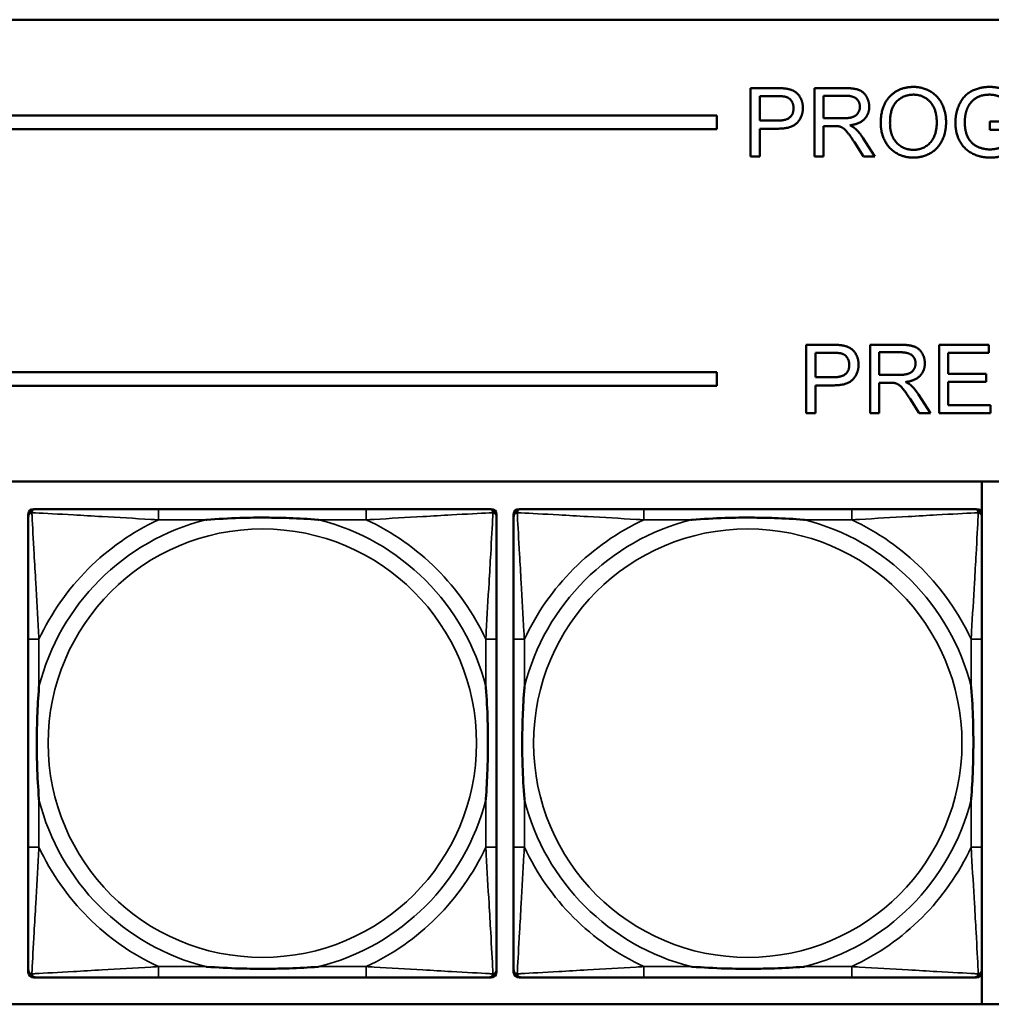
# Model space of a CAD drawing. Header units: inches. Extents: x 3.3 to 44.7, y 1.4 to 39.2.
# Tile 16 of 85: x 26.4 to 27.8, y 4.1 to 5.6. Entities that reach past the tile are written whole.
import ezdxf

# ---------------------------------------------------------------- set-up
doc = ezdxf.new("R2010")
doc.units = ezdxf.units.IN
doc.header["$MEASUREMENT"] = 0
doc.layers.add('Visible (ANSI)', color=7, linetype='Continuous', lineweight=50)
doc.layers.add('Visible Narrow (ANSI)', color=7, linetype='Continuous', lineweight=35)

msp = doc.modelspace()

# ---------------------------------------------------------------- linework, layer by layer
at = {"layer": 'Visible (ANSI)'}
for p, q in [((33.5485, 5.559), (22.1344, 5.559)), ((27.4912, 5.459), (27.5289, 5.459)), ((27.4912, 5.359), (27.4912, 5.459)), ((27.5846, 5.459), (27.629, 5.459)), ((27.5846, 5.359), (27.5846, 5.459)), ((27.5045, 5.4114), (27.5045, 5.4472)), ((27.5045, 5.4472), (27.5301, 5.4472)), ((27.5979, 5.4148), (27.5979, 5.4479)), ((27.5979, 5.4479), (27.6295, 5.4479)), ((22.1344, 5.419), (27.4415, 5.419)), ((27.4415, 5.419), (27.4415, 5.399)), ((27.6263, 5.4148), (27.5979, 5.4148)), ((27.5303, 5.4114), (27.5045, 5.4114)), ((27.6132, 5.4034), (27.5979, 5.4034)), ((27.5979, 5.4034), (27.5979, 5.359)), ((27.8409, 5.41), (27.8832, 5.41)), ((27.8409, 5.3981), (27.8409, 5.41)), ((27.4415, 5.399), (22.1344, 5.399)), ((27.5301, 5.3996), (27.5045, 5.3996)), ((27.5045, 5.3996), (27.5045, 5.359)), ((27.6554, 5.3862), (27.6727, 5.359)), ((27.8702, 5.3981), (27.8409, 5.3981)), ((27.6561, 5.359), (27.6429, 5.3798)), ((27.5045, 5.359), (27.4912, 5.359)), ((27.5979, 5.359), (27.5846, 5.359)), ((27.6727, 5.359), (27.6561, 5.359)), ((27.5726, 5.0836), (27.6104, 5.0836)), ((27.5726, 4.9836), (27.5726, 5.0836)), ((27.6661, 5.0836), (27.7104, 5.0836)), ((27.6661, 4.9836), (27.6661, 5.0836)), ((27.7671, 5.0836), (27.8395, 5.0836)), ((27.7671, 4.9836), (27.7671, 5.0836)), ((27.8395, 5.0836), (27.8395, 5.0718)), ((27.5859, 5.0361), (27.5859, 5.0718)), ((27.5859, 5.0718), (27.6115, 5.0718)), ((27.6793, 5.0395), (27.6793, 5.0726)), ((27.6793, 5.0726), (27.711, 5.0726)), ((27.8395, 5.0718), (27.7803, 5.0718)), ((27.7803, 5.0718), (27.7803, 5.0412)), ((22.1344, 5.0437), (27.4415, 5.0437)), ((27.4415, 5.0437), (27.4415, 5.0237)), ((27.7803, 5.0412), (27.8357, 5.0412)), ((27.8357, 5.0412), (27.8357, 5.0294)), ((27.6117, 5.0361), (27.5859, 5.0361)), ((27.7078, 5.0395), (27.6793, 5.0395)), ((27.6947, 5.0281), (27.6793, 5.0281)), ((27.6793, 5.0281), (27.6793, 4.9836)), ((27.8357, 5.0294), (27.7803, 5.0294)), ((27.7803, 5.0294), (27.7803, 4.9954)), ((27.4415, 5.0237), (22.1344, 5.0237)), ((27.6116, 5.0242), (27.5859, 5.0242)), ((27.5859, 5.0242), (27.5859, 4.9836)), ((27.7376, 4.9836), (27.7243, 5.0044)), ((27.7368, 5.0108), (27.7541, 4.9836)), ((27.5859, 4.9836), (27.5726, 4.9836)), ((27.6793, 4.9836), (27.6661, 4.9836)), ((27.7541, 4.9836), (27.7376, 4.9836)), ((27.8418, 4.9836), (27.7671, 4.9836)), ((27.7803, 4.9954), (27.8418, 4.9954)), ((27.8418, 4.9954), (27.8418, 4.9836)), ((22.1344, 4.8837), (33.5485, 4.8837)), ((27.8294, 4.8837), (27.8294, 4.837)), ((26.4424, 4.8434), (26.4463, 4.8434)), ((26.929, 4.8434), (26.625, 4.8434)), ((27.1077, 4.8434), (27.1117, 4.8434)), ((27.1524, 4.8434), (27.1563, 4.8434)), ((27.639, 4.8434), (27.335, 4.8434)), ((27.8177, 4.8434), (27.8217, 4.8434)), ((26.4345, 4.1662), (26.4345, 4.8355)), ((27.1195, 4.8355), (27.1195, 4.8316)), ((27.1445, 4.1662), (27.1445, 4.8355)), ((27.8295, 4.8355), (27.8295, 4.8316)), ((26.4345, 4.6528), (26.4345, 4.3489)), ((27.1195, 4.3489), (27.1195, 4.6528)), ((27.1445, 4.6528), (27.1445, 4.3489)), ((27.8295, 4.3489), (27.8295, 4.6528)), ((27.1195, 4.1702), (27.1195, 4.1662)), ((27.8294, 4.1647), (27.8294, 4.119)), ((27.8295, 4.1702), (27.8295, 4.1662)), ((27.1117, 4.1583), (26.4424, 4.1583)), ((26.625, 4.1583), (26.929, 4.1583)), ((27.8217, 4.1583), (27.1524, 4.1583)), ((27.335, 4.1583), (27.639, 4.1583)), ((33.5485, 4.119), (22.1344, 4.119))]:
    msp.add_line(p, q, dxfattribs=at)
for centre, radius, start, end in [((26.4424, 4.8355), 0.00787, 90, 180), ((26.4463, 4.8316), 0.0118, 90, 180), ((27.1077, 4.8316), 0.0118, 0, 90), ((27.1117, 4.8355), 0.00787, 0, 90), ((27.1524, 4.8355), 0.00787, 90, 180), ((27.1563, 4.8316), 0.0118, 90, 180), ((27.8177, 4.8316), 0.0118, 0, 90), ((27.8217, 4.8355), 0.00787, 0, 90), ((26.4463, 4.1702), 0.0118, 180, 270), ((26.4424, 4.1662), 0.00787, 180, 270), ((27.1077, 4.1702), 0.0118, 270, 360), ((27.1117, 4.1662), 0.00787, 270, 0), ((27.1563, 4.1702), 0.0118, 180, 270), ((27.1524, 4.1662), 0.00787, 180, 270), ((27.8177, 4.1702), 0.0118, 270, 360), ((27.8217, 4.1662), 0.00787, 270, 0)]:
    msp.add_arc(centre, radius, start, end, dxfattribs=at)
for points in [[(27.5289, 5.459), (27.5389, 5.459), (27.5442, 5.458)], [(27.5442, 5.458), (27.5516, 5.4568), (27.5615, 5.4499), (27.5676, 5.4375), (27.5676, 5.43)], [(27.629, 5.459), (27.6423, 5.459), (27.6563, 5.4536), (27.6646, 5.4399), (27.6646, 5.4317)], [(27.6814, 5.4077), (27.6814, 5.4326), (27.7081, 5.4607), (27.7292, 5.4607)], [(27.7292, 5.4607), (27.7431, 5.4607), (27.7654, 5.4475), (27.777, 5.4238), (27.777, 5.4088)], [(27.7907, 5.4085), (27.7907, 5.4231), (27.8029, 5.4485), (27.8259, 5.4607), (27.8408, 5.4607)], [(27.8408, 5.4607), (27.8516, 5.4607), (27.8692, 5.4537), (27.8791, 5.4411), (27.8817, 5.431)], [(27.5301, 5.4472), (27.5391, 5.4472), (27.5424, 5.4462)], [(27.5424, 5.4462), (27.5476, 5.4449), (27.5539, 5.4359), (27.5539, 5.4296)], [(27.6295, 5.4479), (27.6407, 5.4479), (27.651, 5.4388), (27.651, 5.4317)], [(27.695, 5.4075), (27.695, 5.4301), (27.7153, 5.4494), (27.7293, 5.4494)], [(27.7293, 5.4494), (27.7392, 5.4494), (27.7551, 5.4394), (27.7634, 5.4212), (27.7634, 5.409)], [(27.8409, 5.4494), (27.8318, 5.4494), (27.8186, 5.4439), (27.8105, 5.4348), (27.8082, 5.4295)], [(27.8698, 5.4277), (27.8675, 5.4353), (27.8609, 5.4441), (27.8484, 5.4494), (27.8409, 5.4494)], [(27.5676, 5.43), (27.5676, 5.4173), (27.5513, 5.3996), (27.5301, 5.3996)], [(27.5539, 5.4296), (27.5539, 5.4209), (27.5432, 5.4114), (27.5303, 5.4114)], [(27.651, 5.4317), (27.651, 5.4269), (27.6456, 5.4186), (27.6354, 5.4148), (27.6263, 5.4148)], [(27.6646, 5.4317), (27.6646, 5.421), (27.6508, 5.4065), (27.6365, 5.4045)], [(27.8082, 5.4295), (27.8044, 5.4202), (27.8044, 5.4094)], [(27.6206, 5.403), (27.6183, 5.4034), (27.6132, 5.4034)], [(27.6429, 5.3798), (27.6371, 5.3888), (27.6296, 5.3983), (27.6237, 5.4022), (27.6206, 5.403)], [(27.6365, 5.4045), (27.6417, 5.402), (27.6444, 5.3995)], [(27.7292, 5.3573), (27.7151, 5.3573), (27.6928, 5.3709), (27.6814, 5.3945), (27.6814, 5.4077)], [(27.7292, 5.3687), (27.7144, 5.3687), (27.695, 5.3895), (27.695, 5.4075)], [(27.7634, 5.409), (27.7634, 5.3896), (27.7441, 5.3687), (27.7292, 5.3687)], [(27.777, 5.4088), (27.777, 5.3937), (27.7648, 5.3696), (27.7422, 5.3573), (27.7292, 5.3573)], [(27.8418, 5.3573), (27.8271, 5.3573), (27.803, 5.3699), (27.7907, 5.3938), (27.7907, 5.4085)], [(27.8044, 5.4094), (27.8044, 5.396), (27.8136, 5.378), (27.8312, 5.3693), (27.841, 5.3693)], [(27.6444, 5.3995), (27.6502, 5.3942), (27.6554, 5.3862)], [(27.841, 5.3693), (27.8497, 5.3693), (27.866, 5.3759), (27.8702, 5.3796)], [(27.8832, 5.3729), (27.8734, 5.3651), (27.8527, 5.3573), (27.8418, 5.3573)], [(27.6104, 5.0836), (27.6204, 5.0836), (27.6256, 5.0826)], [(27.7104, 5.0836), (27.7238, 5.0836), (27.7377, 5.0782), (27.746, 5.0646), (27.746, 5.0563)], [(27.6115, 5.0718), (27.6205, 5.0718), (27.6239, 5.0709)], [(27.6239, 5.0709), (27.629, 5.0695), (27.6354, 5.0605), (27.6354, 5.0543)], [(27.6256, 5.0826), (27.633, 5.0814), (27.6429, 5.0745), (27.649, 5.0621), (27.649, 5.0547)], [(27.711, 5.0726), (27.7221, 5.0726), (27.7324, 5.0634), (27.7324, 5.0563)], [(27.649, 5.0547), (27.649, 5.0419), (27.6328, 5.0242), (27.6116, 5.0242)], [(27.7324, 5.0563), (27.7324, 5.0515), (27.7271, 5.0432), (27.7168, 5.0395), (27.7078, 5.0395)], [(27.746, 5.0563), (27.746, 5.0457), (27.7322, 5.0311), (27.7179, 5.0291)], [(27.6354, 5.0543), (27.6354, 5.0456), (27.6246, 5.0361), (27.6117, 5.0361)], [(27.7021, 5.0276), (27.6998, 5.0281), (27.6947, 5.0281)], [(27.7243, 5.0044), (27.7185, 5.0134), (27.7111, 5.0229), (27.7051, 5.0268), (27.7021, 5.0276)], [(27.7179, 5.0291), (27.7231, 5.0266), (27.7258, 5.0242)], [(27.7258, 5.0242), (27.7316, 5.0188), (27.7368, 5.0108)]]:
    msp.add_open_spline(points, degree=2, dxfattribs=at)
for points, knots in [([(26.625, 4.8434), (26.6215, 4.8434), (26.6179, 4.8434), (26.6143, 4.8434), (26.5811, 4.8434), (26.5474, 4.8434), (26.5165, 4.8434), (26.4896, 4.8434), (26.464, 4.8434), (26.4506, 4.8434), (26.449, 4.8434), (26.4475, 4.8434), (26.4463, 4.8434)], [0, 0, 0, 0, 0.0272471, 0.0272471, 0.0272471, 0.2790553, 0.2790553, 0.2790553, 0.4988354, 0.4988354, 0.4988354, 0.5252205, 0.5252205, 0.5252205, 0.5252205]), ([(27.1077, 4.8434), (27.0928, 4.8434), (27.0512, 4.8434), (27.0106, 4.8434), (26.9841, 4.8434), (26.9562, 4.8434), (26.929, 4.8434)], [-0.5252205, -0.5252205, -0.5252205, -0.5252205, -0.20743, -0.20743, -0.20743, 0, 0, 0, 0]), ([(27.335, 4.8434), (27.3315, 4.8434), (27.3279, 4.8434), (27.3243, 4.8434), (27.2911, 4.8434), (27.2574, 4.8434), (27.2265, 4.8434), (27.1996, 4.8434), (27.174, 4.8434), (27.1606, 4.8434), (27.159, 4.8434), (27.1575, 4.8434), (27.1563, 4.8434)], [0, 0, 0, 0, 0.0272471, 0.0272471, 0.0272471, 0.2790553, 0.2790553, 0.2790553, 0.4988354, 0.4988354, 0.4988354, 0.5252205, 0.5252205, 0.5252205, 0.5252205]), ([(27.8177, 4.8434), (27.8028, 4.8434), (27.7612, 4.8434), (27.7206, 4.8434), (27.6941, 4.8434), (27.6662, 4.8434), (27.639, 4.8434)], [-0.5252205, -0.5252205, -0.5252205, -0.5252205, -0.20743, -0.20743, -0.20743, 0, 0, 0, 0]), ([(26.4345, 4.8316), (26.4345, 4.8167), (26.4345, 4.7751), (26.4345, 4.7344), (26.4345, 4.7079), (26.4345, 4.68), (26.4345, 4.6528)], [-0.5252205, -0.5252205, -0.5252205, -0.5252205, -0.20743, -0.20743, -0.20743, 0, 0, 0, 0]), ([(26.6943, 4.8276), (26.6947, 4.8277), (26.6951, 4.8277), (26.7116, 4.8289), (26.7277, 4.8298), (26.7507, 4.8305), (26.7574, 4.8306), (26.7665, 4.8308), (26.769, 4.8308), (26.7731, 4.8308), (26.7747, 4.8308), (26.7778, 4.8308), (26.7793, 4.8308), (26.7829, 4.8308), (26.785, 4.8308), (26.7911, 4.8307), (26.7953, 4.8307), (26.805, 4.8305), (26.8106, 4.8303), (26.8304, 4.8296), (26.8444, 4.8288), (26.8589, 4.8277), (26.8593, 4.8277), (26.8598, 4.8276)], [-0.416114, -0.416114, -0.416114, -0.416114, -0.4127691, -0.4127691, -0.2896446, -0.2896446, -0.2388934, -0.2388934, -0.2201881, -0.2201881, -0.2080204, -0.2080204, -0.196499, -0.196499, -0.1809939, -0.1809939, -0.149741, -0.149741, -0.1073162, -0.1073162, 0, 0, 0.0033356, 0.0033356, 0.0033356, 0.0033356]), ([(27.1195, 4.6528), (27.1195, 4.6564), (27.1195, 4.66), (27.1195, 4.6636), (27.1195, 4.6968), (27.1195, 4.7305), (27.1195, 4.7614), (27.1195, 4.7883), (27.1195, 4.8138), (27.1195, 4.8273), (27.1195, 4.8289), (27.1195, 4.8303), (27.1195, 4.8316)], [0, 0, 0, 0, 0.0272471, 0.0272471, 0.0272471, 0.2790553, 0.2790553, 0.2790553, 0.4988354, 0.4988354, 0.4988354, 0.5252205, 0.5252205, 0.5252205, 0.5252205]), ([(27.1445, 4.8316), (27.1445, 4.8167), (27.1445, 4.7751), (27.1445, 4.7344), (27.1445, 4.7079), (27.1445, 4.68), (27.1445, 4.6528)], [-0.5252205, -0.5252205, -0.5252205, -0.5252205, -0.20743, -0.20743, -0.20743, 0, 0, 0, 0]), ([(27.4043, 4.8276), (27.4047, 4.8277), (27.4051, 4.8277), (27.4216, 4.8289), (27.4377, 4.8298), (27.4607, 4.8305), (27.4674, 4.8306), (27.4765, 4.8308), (27.479, 4.8308), (27.4831, 4.8308), (27.4847, 4.8308), (27.4878, 4.8308), (27.4893, 4.8308), (27.4929, 4.8308), (27.495, 4.8308), (27.5011, 4.8307), (27.5053, 4.8307), (27.515, 4.8305), (27.5206, 4.8303), (27.5404, 4.8296), (27.5544, 4.8288), (27.5689, 4.8277), (27.5693, 4.8277), (27.5698, 4.8276)], [-0.416114, -0.416114, -0.416114, -0.416114, -0.4127691, -0.4127691, -0.2896446, -0.2896446, -0.2388934, -0.2388934, -0.2201881, -0.2201881, -0.2080204, -0.2080204, -0.196499, -0.196499, -0.1809939, -0.1809939, -0.149741, -0.149741, -0.1073162, -0.1073162, 0, 0, 0.0033356, 0.0033356, 0.0033356, 0.0033356]), ([(27.8295, 4.6528), (27.8295, 4.6564), (27.8295, 4.66), (27.8295, 4.6636), (27.8295, 4.6968), (27.8295, 4.7305), (27.8295, 4.7614), (27.8295, 4.7883), (27.8295, 4.8138), (27.8295, 4.8273), (27.8295, 4.8289), (27.8295, 4.8303), (27.8295, 4.8316)], [0, 0, 0, 0, 0.0272471, 0.0272471, 0.0272471, 0.2790553, 0.2790553, 0.2790553, 0.4988354, 0.4988354, 0.4988354, 0.5252205, 0.5252205, 0.5252205, 0.5252205]), ([(26.4502, 4.4181), (26.4502, 4.4186), (26.4502, 4.419), (26.4489, 4.4355), (26.4481, 4.4516), (26.4474, 4.4745), (26.4472, 4.4812), (26.4471, 4.4904), (26.4471, 4.4929), (26.4471, 4.4969), (26.4471, 4.4985), (26.4471, 4.5017), (26.4471, 4.5032), (26.4471, 4.5068), (26.4471, 4.5088), (26.4472, 4.515), (26.4472, 4.5191), (26.4474, 4.5288), (26.4476, 4.5344), (26.4483, 4.5542), (26.4491, 4.5683), (26.4502, 4.5827), (26.4502, 4.5832), (26.4502, 4.5836)], [-0.416114, -0.416114, -0.416114, -0.416114, -0.4127691, -0.4127691, -0.2896446, -0.2896446, -0.2388934, -0.2388934, -0.2201881, -0.2201881, -0.2080204, -0.2080204, -0.196499, -0.196499, -0.1809939, -0.1809939, -0.149741, -0.149741, -0.1073162, -0.1073162, 0, 0, 0.0033356, 0.0033356, 0.0033356, 0.0033356]), ([(27.1038, 4.5836), (27.1038, 4.5832), (27.1038, 4.5827), (27.1051, 4.5662), (27.106, 4.5502), (27.1067, 4.5272), (27.1068, 4.5205), (27.1069, 4.5113), (27.1069, 4.5089), (27.107, 4.5048), (27.107, 4.5032), (27.107, 4.5001), (27.107, 4.4985), (27.1069, 4.495), (27.1069, 4.4929), (27.1069, 4.4867), (27.1068, 4.4826), (27.1066, 4.4729), (27.1064, 4.4673), (27.1057, 4.4475), (27.1049, 4.4335), (27.1038, 4.419), (27.1038, 4.4186), (27.1038, 4.4181)], [-0.416114, -0.416114, -0.416114, -0.416114, -0.4127691, -0.4127691, -0.2896446, -0.2896446, -0.2388934, -0.2388934, -0.2201881, -0.2201881, -0.2080204, -0.2080204, -0.196499, -0.196499, -0.1809939, -0.1809939, -0.149741, -0.149741, -0.1073162, -0.1073162, 0, 0, 0.0033356, 0.0033356, 0.0033356, 0.0033356]), ([(27.1602, 4.4181), (27.1602, 4.4186), (27.1602, 4.419), (27.1589, 4.4355), (27.1581, 4.4516), (27.1574, 4.4745), (27.1572, 4.4812), (27.1571, 4.4904), (27.1571, 4.4929), (27.1571, 4.4969), (27.1571, 4.4985), (27.1571, 4.5017), (27.1571, 4.5032), (27.1571, 4.5068), (27.1571, 4.5088), (27.1572, 4.515), (27.1572, 4.5191), (27.1574, 4.5288), (27.1576, 4.5344), (27.1583, 4.5542), (27.1591, 4.5683), (27.1602, 4.5827), (27.1602, 4.5832), (27.1602, 4.5836)], [-0.416114, -0.416114, -0.416114, -0.416114, -0.4127691, -0.4127691, -0.2896446, -0.2896446, -0.2388934, -0.2388934, -0.2201881, -0.2201881, -0.2080204, -0.2080204, -0.196499, -0.196499, -0.1809939, -0.1809939, -0.149741, -0.149741, -0.1073162, -0.1073162, 0, 0, 0.0033356, 0.0033356, 0.0033356, 0.0033356]), ([(27.8138, 4.5836), (27.8138, 4.5832), (27.8138, 4.5827), (27.8151, 4.5662), (27.816, 4.5502), (27.8167, 4.5272), (27.8168, 4.5205), (27.8169, 4.5113), (27.8169, 4.5089), (27.817, 4.5048), (27.817, 4.5032), (27.817, 4.5001), (27.817, 4.4985), (27.8169, 4.495), (27.8169, 4.4929), (27.8169, 4.4867), (27.8168, 4.4826), (27.8166, 4.4729), (27.8164, 4.4673), (27.8157, 4.4475), (27.8149, 4.4335), (27.8138, 4.419), (27.8138, 4.4186), (27.8138, 4.4181)], [-0.416114, -0.416114, -0.416114, -0.416114, -0.4127691, -0.4127691, -0.2896446, -0.2896446, -0.2388934, -0.2388934, -0.2201881, -0.2201881, -0.2080204, -0.2080204, -0.196499, -0.196499, -0.1809939, -0.1809939, -0.149741, -0.149741, -0.1073162, -0.1073162, 0, 0, 0.0033356, 0.0033356, 0.0033356, 0.0033356]), ([(26.4345, 4.3489), (26.4345, 4.3217), (26.4345, 4.2938), (26.4345, 4.2673), (26.4345, 4.2266), (26.4345, 4.185), (26.4345, 4.1702)], [3.9382945, 3.9382945, 3.9382945, 3.9382945, 4.1457245, 4.1457245, 4.1457245, 4.463515, 4.463515, 4.463515, 4.463515]), ([(27.1195, 4.1702), (27.1195, 4.185), (27.1195, 4.2266), (27.1195, 4.2673), (27.1195, 4.2938), (27.1195, 4.3217), (27.1195, 4.3489)], [-0.5252205, -0.5252205, -0.5252205, -0.5252205, -0.20743, -0.20743, -0.20743, 0, 0, 0, 0]), ([(27.1445, 4.3489), (27.1445, 4.3217), (27.1445, 4.2938), (27.1445, 4.2673), (27.1445, 4.2266), (27.1445, 4.185), (27.1445, 4.1702)], [3.9382945, 3.9382945, 3.9382945, 3.9382945, 4.1457245, 4.1457245, 4.1457245, 4.463515, 4.463515, 4.463515, 4.463515]), ([(27.8295, 4.1702), (27.8295, 4.185), (27.8295, 4.2266), (27.8295, 4.2673), (27.8295, 4.2938), (27.8295, 4.3217), (27.8295, 4.3489)], [-0.5252205, -0.5252205, -0.5252205, -0.5252205, -0.20743, -0.20743, -0.20743, 0, 0, 0, 0]), ([(26.8598, 4.1741), (26.8593, 4.1741), (26.8589, 4.174), (26.8444, 4.1729), (26.8304, 4.1721), (26.8106, 4.1714), (26.805, 4.1713), (26.7953, 4.1711), (26.7911, 4.171), (26.785, 4.1709), (26.7829, 4.1709), (26.7793, 4.1709), (26.7778, 4.1709), (26.7747, 4.1709), (26.7731, 4.1709), (26.769, 4.1709), (26.7665, 4.171), (26.7574, 4.1711), (26.7507, 4.1712), (26.7277, 4.1719), (26.7116, 4.1728), (26.6951, 4.174), (26.6947, 4.1741), (26.6943, 4.1741)], [-0.4149464, -0.4149464, -0.4149464, -0.4149464, -0.41162, -0.41162, -0.3046026, -0.3046026, -0.2622958, -0.2622958, -0.23113, -0.23113, -0.215668, -0.215668, -0.2041787, -0.2041787, -0.1920448, -0.1920448, -0.1733916, -0.1733916, -0.1227817, -0.1227817, 0, 0, 0.0033356, 0.0033356, 0.0033356, 0.0033356]), ([(27.5698, 4.1741), (27.5693, 4.1741), (27.5689, 4.174), (27.5544, 4.1729), (27.5404, 4.1721), (27.5206, 4.1714), (27.515, 4.1713), (27.5053, 4.1711), (27.5011, 4.171), (27.495, 4.1709), (27.4929, 4.1709), (27.4893, 4.1709), (27.4878, 4.1709), (27.4847, 4.1709), (27.4831, 4.1709), (27.479, 4.1709), (27.4765, 4.171), (27.4674, 4.1711), (27.4607, 4.1712), (27.4377, 4.1719), (27.4216, 4.1728), (27.4051, 4.174), (27.4047, 4.1741), (27.4043, 4.1741)], [-0.4149464, -0.4149464, -0.4149464, -0.4149464, -0.41162, -0.41162, -0.3046026, -0.3046026, -0.2622958, -0.2622958, -0.23113, -0.23113, -0.215668, -0.215668, -0.2041787, -0.2041787, -0.1920448, -0.1920448, -0.1733916, -0.1733916, -0.1227817, -0.1227817, 0, 0, 0.0033356, 0.0033356, 0.0033356, 0.0033356]), ([(26.4463, 4.1583), (26.4612, 4.1583), (26.5028, 4.1583), (26.5434, 4.1583), (26.57, 4.1583), (26.5978, 4.1583), (26.625, 4.1583)], [-0.5252205, -0.5252205, -0.5252205, -0.5252205, -0.20743, -0.20743, -0.20743, 0, 0, 0, 0]), ([(26.929, 4.1583), (26.9562, 4.1583), (26.9841, 4.1583), (27.0106, 4.1583), (27.0512, 4.1583), (27.0928, 4.1583), (27.1077, 4.1583)], [3.9382945, 3.9382945, 3.9382945, 3.9382945, 4.1457245, 4.1457245, 4.1457245, 4.463515, 4.463515, 4.463515, 4.463515]), ([(27.1563, 4.1583), (27.1712, 4.1583), (27.2128, 4.1583), (27.2534, 4.1583), (27.28, 4.1583), (27.3078, 4.1583), (27.335, 4.1583)], [-0.5252205, -0.5252205, -0.5252205, -0.5252205, -0.20743, -0.20743, -0.20743, 0, 0, 0, 0]), ([(27.639, 4.1583), (27.6662, 4.1583), (27.6941, 4.1583), (27.7206, 4.1583), (27.7612, 4.1583), (27.8028, 4.1583), (27.8177, 4.1583)], [3.9382945, 3.9382945, 3.9382945, 3.9382945, 4.1457245, 4.1457245, 4.1457245, 4.463515, 4.463515, 4.463515, 4.463515])]:
    msp.add_open_spline(points, degree=3, knots=knots, dxfattribs=at)
at = {"layer": 'Visible Narrow (ANSI)'}
for p, q in [((26.625, 4.8434), (26.625, 4.8276)), ((26.929, 4.8434), (26.929, 4.8276)), ((27.335, 4.8434), (27.335, 4.8276)), ((27.639, 4.8434), (27.639, 4.8276)), ((26.625, 4.8276), (26.6943, 4.8276)), ((26.8598, 4.8276), (26.929, 4.8276)), ((27.335, 4.8276), (27.4043, 4.8276)), ((27.5698, 4.8276), (27.639, 4.8276)), ((26.4502, 4.6528), (26.4345, 4.6528)), ((26.4502, 4.5836), (26.4502, 4.6528)), ((27.1195, 4.6528), (27.1038, 4.6528)), ((27.1038, 4.6528), (27.1038, 4.5836)), ((27.1602, 4.6528), (27.1445, 4.6528)), ((27.1602, 4.5836), (27.1602, 4.6528)), ((27.8295, 4.6528), (27.8138, 4.6528)), ((27.8138, 4.6528), (27.8138, 4.5836)), ((26.4502, 4.3489), (26.4502, 4.4181)), ((27.1038, 4.4181), (27.1038, 4.3489)), ((27.1602, 4.3489), (27.1602, 4.4181)), ((27.8138, 4.4181), (27.8138, 4.3489)), ((26.4502, 4.3489), (26.4345, 4.3489)), ((27.1195, 4.3489), (27.1038, 4.3489)), ((27.1602, 4.3489), (27.1445, 4.3489)), ((27.8295, 4.3489), (27.8138, 4.3489)), ((26.625, 4.1741), (26.625, 4.1583)), ((26.6943, 4.1741), (26.625, 4.1741)), ((26.929, 4.1741), (26.8598, 4.1741)), ((26.929, 4.1741), (26.929, 4.1583)), ((27.335, 4.1741), (27.335, 4.1583)), ((27.4043, 4.1741), (27.335, 4.1741)), ((27.639, 4.1741), (27.5698, 4.1741)), ((27.639, 4.1741), (27.639, 4.1583))]:
    msp.add_line(p, q, dxfattribs=at)
for centre in [(26.777, 4.5009), (27.487, 4.5009)]:
    msp.add_circle(centre, 0.3133, dxfattribs=at)
for centre, radius, start, end in [((26.777, 4.5009), 0.3371, 104.2103, 165.7897), ((26.777, 4.5009), 0.3604, 114.9407, 155.0593), ((26.777, 4.5009), 0.3371, 14.2103, 75.7897), ((26.777, 4.5009), 0.3604, 24.9407, 65.0593), ((27.487, 4.5009), 0.3371, 104.2103, 165.7897), ((27.487, 4.5009), 0.3604, 114.9407, 155.0593), ((27.487, 4.5009), 0.3371, 14.2103, 75.7897), ((27.487, 4.5009), 0.3604, 24.9407, 65.0593), ((26.777, 4.5009), 0.3371, 194.2103, 255.7897), ((26.777, 4.5009), 0.3371, 284.2103, 345.7897), ((27.487, 4.5009), 0.3371, 194.2103, 255.7897), ((27.487, 4.5009), 0.3371, 284.2103, 345.7897), ((26.777, 4.5009), 0.3604, 204.9407, 245.0593), ((26.777, 4.5009), 0.3604, 294.9407, 335.0593), ((27.487, 4.5009), 0.3604, 204.9407, 245.0593), ((27.487, 4.5009), 0.3604, 294.9407, 335.0593)]:
    msp.add_arc(centre, radius, start, end, dxfattribs=at)
for points, knots in [([(26.4398, 4.8381), (26.44, 4.8387), (26.4402, 4.8392), (26.4407, 4.8403), (26.441, 4.8408), (26.4416, 4.8415), (26.4419, 4.8417), (26.4423, 4.8421), (26.4424, 4.8422), (26.4428, 4.8424), (26.4431, 4.8426), (26.4437, 4.8429), (26.4442, 4.8431), (26.4451, 4.8433), (26.4457, 4.8434), (26.4463, 4.8434)], [-0.00012419, -0.00012419, -0.00012419, -0.00012419, 0.00449537, 0.00449537, 0.00977487, 0.00977487, 0.01307456, 0.01307456, 0.0147244, 0.0147244, 0.01736415, 0.01736415, 0.02158775, 0.02158775, 0.02627331, 0.02627331, 0.02627331, 0.02627331]), ([(27.1077, 4.8434), (27.1083, 4.8434), (27.1089, 4.8433), (27.1099, 4.8431), (27.1103, 4.8429), (27.111, 4.8426), (27.1112, 4.8424), (27.1116, 4.8422), (27.1117, 4.8421), (27.1121, 4.8417), (27.1124, 4.8415), (27.113, 4.8408), (27.1133, 4.8403), (27.1139, 4.8392), (27.1141, 4.8387), (27.1142, 4.8381)], [-0.02627331, -0.02627331, -0.02627331, -0.02627331, -0.02158775, -0.02158775, -0.01736415, -0.01736415, -0.0147244, -0.0147244, -0.01307456, -0.01307456, -0.00977487, -0.00977487, -0.00449537, -0.00449537, 0.00012419, 0.00012419, 0.00012419, 0.00012419]), ([(27.1498, 4.8381), (27.15, 4.8387), (27.1502, 4.8392), (27.1507, 4.8403), (27.151, 4.8408), (27.1516, 4.8415), (27.1519, 4.8417), (27.1523, 4.8421), (27.1524, 4.8422), (27.1528, 4.8424), (27.1531, 4.8426), (27.1537, 4.8429), (27.1542, 4.8431), (27.1551, 4.8433), (27.1557, 4.8434), (27.1563, 4.8434)], [-0.00012419, -0.00012419, -0.00012419, -0.00012419, 0.00449537, 0.00449537, 0.00977487, 0.00977487, 0.01307456, 0.01307456, 0.0147244, 0.0147244, 0.01736415, 0.01736415, 0.02158775, 0.02158775, 0.02627331, 0.02627331, 0.02627331, 0.02627331]), ([(27.8177, 4.8434), (27.8183, 4.8434), (27.8189, 4.8433), (27.8199, 4.8431), (27.8203, 4.8429), (27.821, 4.8426), (27.8212, 4.8424), (27.8216, 4.8422), (27.8217, 4.8421), (27.8221, 4.8417), (27.8224, 4.8415), (27.823, 4.8408), (27.8233, 4.8403), (27.8239, 4.8392), (27.8241, 4.8387), (27.8242, 4.8381)], [-0.02627331, -0.02627331, -0.02627331, -0.02627331, -0.02158775, -0.02158775, -0.01736415, -0.01736415, -0.0147244, -0.0147244, -0.01307456, -0.01307456, -0.00977487, -0.00977487, -0.00449537, -0.00449537, 0.00012419, 0.00012419, 0.00012419, 0.00012419]), ([(26.4345, 4.8316), (26.4345, 4.8322), (26.4346, 4.8327), (26.4348, 4.8337), (26.435, 4.8342), (26.4353, 4.8348), (26.4355, 4.8351), (26.4357, 4.8354), (26.4358, 4.8356), (26.4362, 4.836), (26.4364, 4.8362), (26.4371, 4.8368), (26.4376, 4.8372), (26.4387, 4.8377), (26.4392, 4.8379), (26.4398, 4.8381)], [-0.02627331, -0.02627331, -0.02627331, -0.02627331, -0.02158775, -0.02158775, -0.01736415, -0.01736415, -0.0147244, -0.0147244, -0.01307456, -0.01307456, -0.00977487, -0.00977487, -0.00449537, -0.00449537, 0.00012419, 0.00012419, 0.00012419, 0.00012419]), ([(26.4502, 4.6528), (26.45, 4.6566), (26.4498, 4.6603), (26.4483, 4.6877), (26.4469, 4.7119), (26.4447, 4.7497), (26.4439, 4.7638), (26.4419, 4.799), (26.4408, 4.8191), (26.44, 4.8346), (26.4399, 4.8364), (26.4398, 4.8381)], [0, 0, 0, 0, 0.0278591, 0.0278591, 0.201273, 0.201273, 0.3066357, 0.3066357, 0.475216, 0.475216, 0.5007189, 0.5007189, 0.5007189, 0.5007189]), ([(26.4398, 4.8381), (26.4415, 4.838), (26.4433, 4.8379), (26.4587, 4.8371), (26.4789, 4.836), (26.5141, 4.834), (26.5282, 4.8332), (26.566, 4.831), (26.5902, 4.8296), (26.6175, 4.828), (26.6213, 4.8278), (26.625, 4.8276)], [-0.5007189, -0.5007189, -0.5007189, -0.5007189, -0.475216, -0.475216, -0.3066357, -0.3066357, -0.201273, -0.201273, -0.0278591, -0.0278591, 0, 0, 0, 0]), ([(26.929, 4.8276), (26.9327, 4.8278), (26.9365, 4.828), (26.9639, 4.8296), (26.988, 4.831), (27.0259, 4.8332), (27.0399, 4.834), (27.0752, 4.836), (27.0953, 4.8371), (27.1107, 4.8379), (27.1125, 4.838), (27.1142, 4.8381)], [0, 0, 0, 0, 0.0278591, 0.0278591, 0.201273, 0.201273, 0.3066357, 0.3066357, 0.475216, 0.475216, 0.5007189, 0.5007189, 0.5007189, 0.5007189]), ([(27.1142, 4.8381), (27.1142, 4.8364), (27.1141, 4.8346), (27.1132, 4.8191), (27.1122, 4.799), (27.1102, 4.7638), (27.1094, 4.7497), (27.1071, 4.7119), (27.1057, 4.6877), (27.1042, 4.6603), (27.104, 4.6566), (27.1038, 4.6528)], [-0.5007189, -0.5007189, -0.5007189, -0.5007189, -0.475216, -0.475216, -0.3066357, -0.3066357, -0.201273, -0.201273, -0.0278591, -0.0278591, 0, 0, 0, 0]), ([(27.1142, 4.8381), (27.1148, 4.8379), (27.1154, 4.8377), (27.1164, 4.8372), (27.1169, 4.8368), (27.1176, 4.8362), (27.1179, 4.836), (27.1182, 4.8356), (27.1183, 4.8354), (27.1186, 4.8351), (27.1187, 4.8348), (27.119, 4.8342), (27.1192, 4.8337), (27.1195, 4.8327), (27.1195, 4.8322), (27.1195, 4.8316)], [-0.00012419, -0.00012419, -0.00012419, -0.00012419, 0.00449537, 0.00449537, 0.00977487, 0.00977487, 0.01307456, 0.01307456, 0.0147244, 0.0147244, 0.01736415, 0.01736415, 0.02158775, 0.02158775, 0.02627331, 0.02627331, 0.02627331, 0.02627331]), ([(27.1445, 4.8316), (27.1445, 4.8322), (27.1446, 4.8327), (27.1448, 4.8337), (27.145, 4.8342), (27.1453, 4.8348), (27.1455, 4.8351), (27.1457, 4.8354), (27.1458, 4.8356), (27.1462, 4.836), (27.1464, 4.8362), (27.1471, 4.8368), (27.1476, 4.8372), (27.1487, 4.8377), (27.1492, 4.8379), (27.1498, 4.8381)], [-0.02627331, -0.02627331, -0.02627331, -0.02627331, -0.02158775, -0.02158775, -0.01736415, -0.01736415, -0.0147244, -0.0147244, -0.01307456, -0.01307456, -0.00977487, -0.00977487, -0.00449537, -0.00449537, 0.00012419, 0.00012419, 0.00012419, 0.00012419]), ([(27.1602, 4.6528), (27.16, 4.6566), (27.1598, 4.6603), (27.1583, 4.6877), (27.1569, 4.7119), (27.1547, 4.7497), (27.1539, 4.7638), (27.1519, 4.799), (27.1508, 4.8191), (27.15, 4.8346), (27.1499, 4.8364), (27.1498, 4.8381)], [0, 0, 0, 0, 0.0278591, 0.0278591, 0.201273, 0.201273, 0.3066357, 0.3066357, 0.475216, 0.475216, 0.5007189, 0.5007189, 0.5007189, 0.5007189]), ([(27.1498, 4.8381), (27.1515, 4.838), (27.1533, 4.8379), (27.1687, 4.8371), (27.1889, 4.836), (27.2241, 4.834), (27.2382, 4.8332), (27.276, 4.831), (27.3002, 4.8296), (27.3275, 4.828), (27.3313, 4.8278), (27.335, 4.8276)], [-0.5007189, -0.5007189, -0.5007189, -0.5007189, -0.475216, -0.475216, -0.3066357, -0.3066357, -0.201273, -0.201273, -0.0278591, -0.0278591, 0, 0, 0, 0]), ([(27.639, 4.8276), (27.6427, 4.8278), (27.6465, 4.828), (27.6739, 4.8296), (27.698, 4.831), (27.7359, 4.8332), (27.7499, 4.834), (27.7852, 4.836), (27.8053, 4.8371), (27.8207, 4.8379), (27.8225, 4.838), (27.8242, 4.8381)], [0, 0, 0, 0, 0.0278591, 0.0278591, 0.201273, 0.201273, 0.3066357, 0.3066357, 0.475216, 0.475216, 0.5007189, 0.5007189, 0.5007189, 0.5007189]), ([(27.8242, 4.8381), (27.8242, 4.8364), (27.8241, 4.8346), (27.8232, 4.8191), (27.8222, 4.799), (27.8202, 4.7638), (27.8194, 4.7497), (27.8171, 4.7119), (27.8157, 4.6877), (27.8142, 4.6603), (27.814, 4.6566), (27.8138, 4.6528)], [-0.5007189, -0.5007189, -0.5007189, -0.5007189, -0.475216, -0.475216, -0.3066357, -0.3066357, -0.201273, -0.201273, -0.0278591, -0.0278591, 0, 0, 0, 0]), ([(27.8242, 4.8381), (27.8248, 4.8379), (27.8254, 4.8377), (27.8264, 4.8372), (27.8269, 4.8368), (27.8276, 4.8362), (27.8279, 4.836), (27.8282, 4.8356), (27.8283, 4.8354), (27.8286, 4.8351), (27.8287, 4.8348), (27.829, 4.8342), (27.8292, 4.8337), (27.8295, 4.8327), (27.8295, 4.8322), (27.8295, 4.8316)], [-0.00012419, -0.00012419, -0.00012419, -0.00012419, 0.00449537, 0.00449537, 0.00977487, 0.00977487, 0.01307456, 0.01307456, 0.0147244, 0.0147244, 0.01736415, 0.01736415, 0.02158775, 0.02158775, 0.02627331, 0.02627331, 0.02627331, 0.02627331]), ([(26.4398, 4.1636), (26.4399, 4.1653), (26.44, 4.1672), (26.4408, 4.1826), (26.4419, 4.2027), (26.4439, 4.2379), (26.4447, 4.252), (26.4469, 4.2898), (26.4483, 4.314), (26.4498, 4.3414), (26.45, 4.3452), (26.4502, 4.3489)], [-4.4390134, -4.4390134, -4.4390134, -4.4390134, -4.4135105, -4.4135105, -4.2449302, -4.2449302, -4.1395675, -4.1395675, -3.9661536, -3.9661536, -3.9382945, -3.9382945, -3.9382945, -3.9382945]), ([(27.1038, 4.3489), (27.104, 4.3452), (27.1042, 4.3414), (27.1057, 4.314), (27.1071, 4.2898), (27.1094, 4.252), (27.1102, 4.2379), (27.1122, 4.2027), (27.1132, 4.1826), (27.1141, 4.1672), (27.1142, 4.1653), (27.1142, 4.1636)], [0, 0, 0, 0, 0.0278591, 0.0278591, 0.201273, 0.201273, 0.3066357, 0.3066357, 0.475216, 0.475216, 0.5007189, 0.5007189, 0.5007189, 0.5007189]), ([(27.1498, 4.1636), (27.1499, 4.1653), (27.15, 4.1672), (27.1508, 4.1826), (27.1519, 4.2027), (27.1539, 4.2379), (27.1547, 4.252), (27.1569, 4.2898), (27.1583, 4.314), (27.1598, 4.3414), (27.16, 4.3452), (27.1602, 4.3489)], [-4.4390134, -4.4390134, -4.4390134, -4.4390134, -4.4135105, -4.4135105, -4.2449302, -4.2449302, -4.1395675, -4.1395675, -3.9661536, -3.9661536, -3.9382945, -3.9382945, -3.9382945, -3.9382945]), ([(27.8138, 4.3489), (27.814, 4.3452), (27.8142, 4.3414), (27.8157, 4.314), (27.8171, 4.2898), (27.8194, 4.252), (27.8202, 4.2379), (27.8222, 4.2027), (27.8232, 4.1826), (27.8241, 4.1672), (27.8242, 4.1653), (27.8242, 4.1636)], [0, 0, 0, 0, 0.0278591, 0.0278591, 0.201273, 0.201273, 0.3066357, 0.3066357, 0.475216, 0.475216, 0.5007189, 0.5007189, 0.5007189, 0.5007189]), ([(26.4398, 4.1636), (26.4392, 4.1638), (26.4387, 4.164), (26.4376, 4.1646), (26.4371, 4.1649), (26.4364, 4.1655), (26.4362, 4.1658), (26.4358, 4.1662), (26.4357, 4.1663), (26.4355, 4.1667), (26.4353, 4.1669), (26.435, 4.1676), (26.4348, 4.168), (26.4346, 4.169), (26.4345, 4.1695), (26.4345, 4.1702)], [-0.00012419, -0.00012419, -0.00012419, -0.00012419, 0.00449537, 0.00449537, 0.00977487, 0.00977487, 0.01307456, 0.01307456, 0.0147244, 0.0147244, 0.01736415, 0.01736415, 0.02158775, 0.02158775, 0.02627331, 0.02627331, 0.02627331, 0.02627331]), ([(26.625, 4.1741), (26.6213, 4.1739), (26.6175, 4.1737), (26.5902, 4.1722), (26.566, 4.1707), (26.5282, 4.1685), (26.5141, 4.1677), (26.4789, 4.1657), (26.4587, 4.1646), (26.4433, 4.1638), (26.4415, 4.1637), (26.4398, 4.1636)], [0, 0, 0, 0, 0.0278591, 0.0278591, 0.201273, 0.201273, 0.3066357, 0.3066357, 0.475216, 0.475216, 0.5007189, 0.5007189, 0.5007189, 0.5007189]), ([(26.4463, 4.1583), (26.4457, 4.1583), (26.4451, 4.1584), (26.4442, 4.1587), (26.4437, 4.1588), (26.4431, 4.1592), (26.4428, 4.1593), (26.4424, 4.1596), (26.4423, 4.1597), (26.4419, 4.16), (26.4416, 4.1603), (26.441, 4.161), (26.4407, 4.1615), (26.4402, 4.1625), (26.44, 4.163), (26.4398, 4.1636)], [-0.02627331, -0.02627331, -0.02627331, -0.02627331, -0.02158775, -0.02158775, -0.01736415, -0.01736415, -0.0147244, -0.0147244, -0.01307456, -0.01307456, -0.00977487, -0.00977487, -0.00449537, -0.00449537, 0.00012419, 0.00012419, 0.00012419, 0.00012419]), ([(27.1142, 4.1636), (27.1125, 4.1637), (27.1107, 4.1638), (27.0953, 4.1646), (27.0752, 4.1657), (27.0399, 4.1677), (27.0259, 4.1685), (26.988, 4.1707), (26.9639, 4.1722), (26.9365, 4.1737), (26.9327, 4.1739), (26.929, 4.1741)], [-4.4390134, -4.4390134, -4.4390134, -4.4390134, -4.4135105, -4.4135105, -4.2449302, -4.2449302, -4.1395675, -4.1395675, -3.9661536, -3.9661536, -3.9382945, -3.9382945, -3.9382945, -3.9382945]), ([(27.1142, 4.1636), (27.1141, 4.163), (27.1139, 4.1625), (27.1133, 4.1615), (27.113, 4.161), (27.1124, 4.1603), (27.1121, 4.16), (27.1117, 4.1597), (27.1116, 4.1596), (27.1112, 4.1593), (27.111, 4.1592), (27.1103, 4.1588), (27.1099, 4.1587), (27.1089, 4.1584), (27.1083, 4.1583), (27.1077, 4.1583)], [-0.00012419, -0.00012419, -0.00012419, -0.00012419, 0.00449537, 0.00449537, 0.00977487, 0.00977487, 0.01307456, 0.01307456, 0.0147244, 0.0147244, 0.01736415, 0.01736415, 0.02158775, 0.02158775, 0.02627331, 0.02627331, 0.02627331, 0.02627331]), ([(27.1195, 4.1702), (27.1195, 4.1695), (27.1195, 4.169), (27.1192, 4.168), (27.119, 4.1676), (27.1187, 4.1669), (27.1186, 4.1667), (27.1183, 4.1663), (27.1182, 4.1662), (27.1179, 4.1658), (27.1176, 4.1655), (27.1169, 4.1649), (27.1164, 4.1646), (27.1154, 4.164), (27.1148, 4.1638), (27.1142, 4.1636)], [-0.02627331, -0.02627331, -0.02627331, -0.02627331, -0.02158775, -0.02158775, -0.01736415, -0.01736415, -0.0147244, -0.0147244, -0.01307456, -0.01307456, -0.00977487, -0.00977487, -0.00449537, -0.00449537, 0.00012419, 0.00012419, 0.00012419, 0.00012419]), ([(27.1498, 4.1636), (27.1492, 4.1638), (27.1487, 4.164), (27.1476, 4.1646), (27.1471, 4.1649), (27.1464, 4.1655), (27.1462, 4.1658), (27.1458, 4.1662), (27.1457, 4.1663), (27.1455, 4.1667), (27.1453, 4.1669), (27.145, 4.1676), (27.1448, 4.168), (27.1446, 4.169), (27.1445, 4.1695), (27.1445, 4.1702)], [-0.00012419, -0.00012419, -0.00012419, -0.00012419, 0.00449537, 0.00449537, 0.00977487, 0.00977487, 0.01307456, 0.01307456, 0.0147244, 0.0147244, 0.01736415, 0.01736415, 0.02158775, 0.02158775, 0.02627331, 0.02627331, 0.02627331, 0.02627331]), ([(27.335, 4.1741), (27.3313, 4.1739), (27.3275, 4.1737), (27.3002, 4.1722), (27.276, 4.1707), (27.2382, 4.1685), (27.2241, 4.1677), (27.1889, 4.1657), (27.1687, 4.1646), (27.1533, 4.1638), (27.1515, 4.1637), (27.1498, 4.1636)], [0, 0, 0, 0, 0.0278591, 0.0278591, 0.201273, 0.201273, 0.3066357, 0.3066357, 0.475216, 0.475216, 0.5007189, 0.5007189, 0.5007189, 0.5007189]), ([(27.1563, 4.1583), (27.1557, 4.1583), (27.1551, 4.1584), (27.1542, 4.1587), (27.1537, 4.1588), (27.1531, 4.1592), (27.1528, 4.1593), (27.1524, 4.1596), (27.1523, 4.1597), (27.1519, 4.16), (27.1516, 4.1603), (27.151, 4.161), (27.1507, 4.1615), (27.1502, 4.1625), (27.15, 4.163), (27.1498, 4.1636)], [-0.02627331, -0.02627331, -0.02627331, -0.02627331, -0.02158775, -0.02158775, -0.01736415, -0.01736415, -0.0147244, -0.0147244, -0.01307456, -0.01307456, -0.00977487, -0.00977487, -0.00449537, -0.00449537, 0.00012419, 0.00012419, 0.00012419, 0.00012419]), ([(27.8242, 4.1636), (27.8225, 4.1637), (27.8207, 4.1638), (27.8053, 4.1646), (27.7852, 4.1657), (27.7499, 4.1677), (27.7359, 4.1685), (27.698, 4.1707), (27.6739, 4.1722), (27.6465, 4.1737), (27.6427, 4.1739), (27.639, 4.1741)], [-4.4390134, -4.4390134, -4.4390134, -4.4390134, -4.4135105, -4.4135105, -4.2449302, -4.2449302, -4.1395675, -4.1395675, -3.9661536, -3.9661536, -3.9382945, -3.9382945, -3.9382945, -3.9382945]), ([(27.8242, 4.1636), (27.8241, 4.163), (27.8239, 4.1625), (27.8233, 4.1615), (27.823, 4.161), (27.8224, 4.1603), (27.8221, 4.16), (27.8217, 4.1597), (27.8216, 4.1596), (27.8212, 4.1593), (27.821, 4.1592), (27.8203, 4.1588), (27.8199, 4.1587), (27.8189, 4.1584), (27.8183, 4.1583), (27.8177, 4.1583)], [-0.00012419, -0.00012419, -0.00012419, -0.00012419, 0.00449537, 0.00449537, 0.00977487, 0.00977487, 0.01307456, 0.01307456, 0.0147244, 0.0147244, 0.01736415, 0.01736415, 0.02158775, 0.02158775, 0.02627331, 0.02627331, 0.02627331, 0.02627331]), ([(27.8295, 4.1702), (27.8295, 4.1695), (27.8295, 4.169), (27.8292, 4.168), (27.829, 4.1676), (27.8287, 4.1669), (27.8286, 4.1667), (27.8283, 4.1663), (27.8282, 4.1662), (27.8279, 4.1658), (27.8276, 4.1655), (27.8269, 4.1649), (27.8264, 4.1646), (27.8254, 4.164), (27.8248, 4.1638), (27.8242, 4.1636)], [-0.02627331, -0.02627331, -0.02627331, -0.02627331, -0.02158775, -0.02158775, -0.01736415, -0.01736415, -0.0147244, -0.0147244, -0.01307456, -0.01307456, -0.00977487, -0.00977487, -0.00449537, -0.00449537, 0.00012419, 0.00012419, 0.00012419, 0.00012419])]:
    msp.add_open_spline(points, degree=3, knots=knots, dxfattribs=at)

doc.saveas('drawing.dxf')
